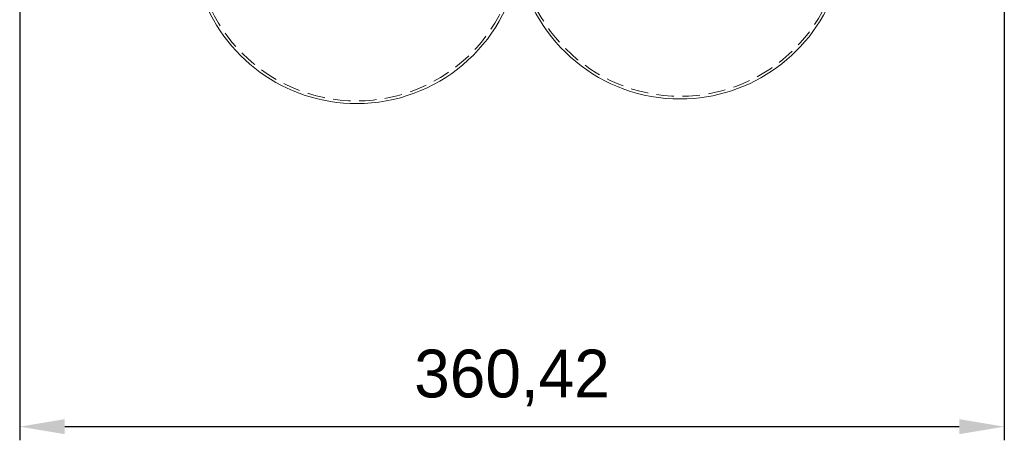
# Model space of a CAD drawing. Header units: millimetres. Extents: x 237 to 341, y 277 to 616.
# Tile 5 of 12: x 263 to 335, y 526 to 557. Entities that reach past the tile are written whole.
import ezdxf

# ---------------------------------------------------------------- set-up
doc = ezdxf.new("R2010")
doc.units = ezdxf.units.MM
doc.header["$PDSIZE"] = -1
doc.linetypes.add('HIDDEN', pattern=[1.905, 1.27, -0.635])
doc.dimstyles.new('ISO-25', dxfattribs={"dimtxt": 2.5, "dimasz": 2.5, "dimexe": 1.25, "dimexo": 0.625, "dimtad": 1, "dimtxsty": 'Standard', "dimcen": 2.5, "dimadec": 0, "dimazin": 0, "dimtfac": 1, "dimtmove": 0, "dimatfit": 3, "dimfxl": 1, "dimarcsym": 0})

# ---------------------------------------------------------------- blocks, each defined once
blk = doc.blocks.new('*D2')
at = {"color": 0, "lineweight": -2, "transparency": 16777216}
for p, q in [((263.015, 581.967), (263.015, 525.932)), ((335.098, 582.374), (335.098, 525.932)), ((266.317, 526.932), (331.796, 526.932))]:
    blk.add_line(p, q, dxfattribs=at)
at = {"color": 0, "transparency": 16777216}
for points in [[(266.317, 527.483), (266.317, 526.382), (263.015, 526.932)], [(331.796, 527.483), (331.796, 526.382), (335.098, 526.932)]]:
    blk.add_solid(points, dxfattribs=at)
at = {"layer": 'Defpoints', "color": 0, "transparency": 16777216}
for p in [(335.098, 583.374), (263.015, 582.967), (335.098, 526.932)]:
    blk.add_point(p, dxfattribs=at)
at = {"color": 0, "transparency": 16777216, "insert": (299.056, 530.498), "char_height": 3.5, "attachment_point": 5}
blk.add_mtext('360,42', dxfattribs=at)

msp = doc.modelspace()

# ---------------------------------------------------------------- linework, layer by layer
at = {"color": 7, "linetype": 'HIDDEN', "lineweight": 0}
for centre in [(311.3645, 562.963), (287.6867, 562.625)]:
    msp.add_circle(centre, 11.8335, dxfattribs=at)
at = {"color": 7, "linetype": 'Continuous', "lineweight": 15}
for centre, start, end in [((287.6867, 562.625), 125.598791, 270), ((311.3645, 562.963), 270, 54.224624), ((287.6867, 562.625), 270, 350.531739), ((311.3645, 562.963), 191.103985, 270)]:
    msp.add_arc(centre, 12.0335, start, end, dxfattribs=at)

# ---------------------------------------------------------------- dimensions: what is measured, and where the dimension line sits
dim = msp.add_linear_dim(base=(335.098, 526.9323), p1=(263.0148, 582.9672), p2=(335.098, 583.3735), dimstyle='ISO-25', override={"dimtxt": 3.5, "dimasz": 3.302, "dimexe": 1, "dimexo": 1, "dimgap": 1.524, "dimtih": 1, "dimtoh": 1, "dimlfac": 5, "dimzin": 0, "dimadec": 2, "dimtzin": 0})
dim.commit()
dim.dimension.update_dxf_attribs({"geometry": '*D2', "text_midpoint": (299.0564, 530.498)})

doc.saveas('drawing.dxf')
